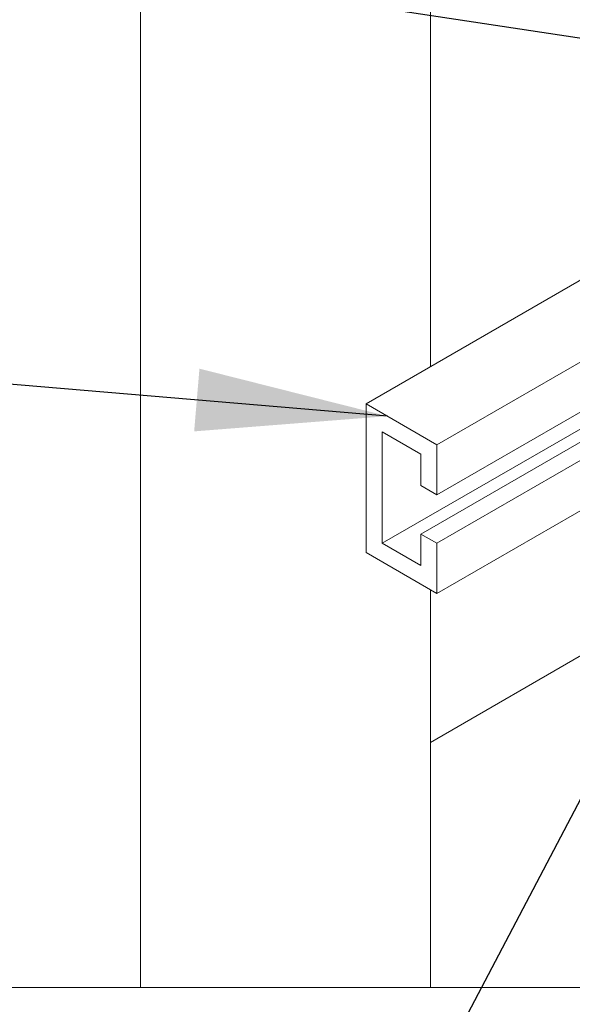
# Model space of a CAD drawing. Header units: millimetres. Extents: x 450 to 25135, y 150 to 17673.
# Tile 5 of 256: x 3180 to 3483, y 1883 to 2423. Entities that reach past the tile are written whole.
import ezdxf

# ---------------------------------------------------------------- set-up
doc = ezdxf.new("R2010")
doc.units = ezdxf.units.MM
doc.linetypes.add('SLD-Continua', pattern=[0])
doc.layers.add('COTAS', color=1, linetype='SLD-Continua')
doc.layers.add('OCULTA', color=8, linetype='SLD-Continua')
doc.styles.get("Standard").update_dxf_attribs({"font": 'ARIALN.TTF'})
doc.dimstyles.new('SLDDIMSTYLE0', dxfattribs={"dimtxt": 0.18, "dimasz": 105, "dimexe": 0, "dimexo": 0.0625, "dimgap": 0, "dimtad": 0, "dimtih": 1, "dimtoh": 1, "dimdec": 0, "dimrnd": 1e-09, "dimzin": 0, "dimdsep": 46, "dimtxsty": 'Standard', "dimsah": 1, "dimcen": 0.09, "dimadec": 0, "dimazin": 0, "dimtfac": 105, "dimtdec": 0, "dimtofl": 0, "dimtmove": 0, "dimatfit": 3, "dimfxl": 1, "dimfrac": 2, "dimtolj": 1, "dimtzin": 0, "dimarcsym": 0})

msp = doc.modelspace()

# ---------------------------------------------------------------- linework, layer by layer
at = {"color": 7, "linetype": 'SLD-Continua', "lineweight": 18, "ltscale": 30, "flags": 128}
msp.add_lwpolyline([(3070.06, 7830.7), (2695.1, 7830.7), (2695.1, 7525.33), (2695.1, 7428.91), (2695.1, 7266.55), (2695.1, 7227.76), (2695.1, 7042.97), (2695.1, 6932.75), (2695.1, 6903.3), (2695.1, 6692.93), (2695.1, 6662.78), (2695.1, 6652.57), (2695.1, 6346.37), (2695.1, 6160.47), (2695.1, 5956.33), (2695.1, 5955.61), (2695.1, 5897.88), (2695.1, 5841.32), (2695.1, 5783.58), (2695.1, 5779.18), (2695.1, 5692.58), (2695.1, 5640.39), (2695.1, 5553.79), (2695.1, 5508.86), (2695.1, 5456.67), (2695.1, 5370.07), (2695.1, 5364.34), (2695.1, 5007.02), (2695.1, 4476.35), (2695.1, 4292.63), (2695.1, 3965.93), (2695.1, 3957.89), (2695.1, 3930.5), (2695.1, 3796.73), (2695.1, 3741.95), (2695.1, 3449.22), (2695.1, 3443.3), (2695.1, 3435.26), (2695.1, 3353.61), (2695.1, 3333.2), (2695.1, 3129.06), (2695.1, 3067.82), (2695.1, 2083.8), (2695.1, 2075.76), (2695.1, 2048.37), (2695.1, 1914.61), (2695.1, 1892.03), (2750.89, 1892.03), (2927.98, 1892.03), (3246.51, 1892.03), (3405.61, 1892.03), (3490.78, 1892.03), (3589.8, 1892.03), (3688.14, 1892.03), (3760.66, 1892.03), (3786.88, 1892.03), (3837.39, 1892.03), (3868.24, 1892.03), (3879.37, 1892.03), (4179.89, 1892.03), (4215.24, 1892.03), (4383.47, 1892.03), (4388.6, 1892.03), (4395.56, 1892.03), (4554.66, 1892.03), (5155.7, 1892.03), (5615.32, 1892.03), (5774.42, 1892.03), (6077.35, 1892.03), (6077.35, 3385.23), (6077.35, 3568.95), (6077.35, 4099.62), (6077.35, 5020.35), (6077.35, 5081.6), (6077.35, 5285.73), (6077.35, 5306.14), (6077.35, 5387.8), (6077.35, 5395.83), (6077.35, 5401.75), (6077.35, 5694.48), (6077.35, 5749.27), (6077.35, 5883.03), (6077.35, 5910.42), (6077.35, 5918.46), (6077.35, 6245.16), (6077.35, 6428.89), (6077.35, 6959.55), (6077.35, 7316.87), (6077.35, 7373.78), (6077.35, 7431.51), (6077.35, 7488.07), (6077.35, 7506.33), (6077.35, 7592.93), (6077.35, 7597.82), (6077.35, 7645.12), (6077.35, 7731.72), (6077.35, 7736.12), (6077.35, 7793.85), (6077.35, 7830.7), (6043.2, 7830.7), (5943.19, 7830.7), (5941.95, 7830.7), (5588.34, 7830.7), (5266.31, 7830.7), (4735.89, 7830.7), (4718.21, 7830.7), (4524.87, 7830.7), (4419.46, 7830.7), (4368.75, 7830.7), (4301.56, 7830.7), (3886.14, 7830.7), (3695.2, 7830.7), (3391.08, 7830.7), (3316.89, 7830.7), (3211.48, 7830.7), (3175.47, 7830.7), (3070.06, 7830.7)], dxfattribs=at)
at = {"layer": 'COTAS', "linetype": 'SLD-Continua', "lineweight": 18, "ltscale": 30}
for p, q in [((3676.58, 2389.19), (3370.25, 2212.35)), ((3676.58, 2344.29), (3409.14, 2189.9)), ((3585.92, 2264.39), (3409.14, 2162.34)), ((3574.48, 2248.6), (3379.09, 2135.8)), ((3585.92, 2248.06), (3400.3, 2140.91)), ((3585.92, 2237.86), (3409.14, 2135.81)), ((3602.6, 2219.93), (3409.14, 2108.25)), ((3409.14, 2189.9), (3370.25, 2212.35)), ((3370.25, 2130.7), (3370.25, 2212.35)), ((3379.09, 2197.04), (3400.3, 2184.8)), ((3379.09, 2135.8), (3379.09, 2197.04)), ((3409.14, 2162.34), (3409.14, 2189.9)), ((3400.3, 2184.8), (3400.3, 2167.45)), ((3400.3, 2167.45), (3409.14, 2162.34)), ((3400.3, 2140.91), (3400.3, 2123.56)), ((3409.14, 2135.81), (3400.3, 2140.91)), ((3400.3, 2123.56), (3379.09, 2135.8)), ((3409.14, 2108.25), (3409.14, 2135.81)), ((3409.14, 2108.25), (3370.25, 2130.7))]:
    msp.add_line(p, q, dxfattribs=at)
at = {"layer": 'OCULTA', "linetype": 'SLD-Continua', "lineweight": 18, "ltscale": 30}
for p, q in [((3405.61, 3477.99), (3405.61, 2232.76)), ((3405.61, 3477.99), (3405.61, 2232.76)), ((3405.61, 3477.99), (3405.61, 2232.76)), ((3405.61, 3477.99), (3405.61, 2232.76)), ((3405.61, 3477.99), (3405.61, 2232.76)), ((3246.51, 3386.14), (3246.51, 1892.03)), ((3246.51, 3386.14), (3246.51, 1892.03)), ((3246.51, 3386.14), (3246.51, 1892.03)), ((3246.51, 3386.14), (3246.51, 1892.03)), ((3246.51, 3386.14), (3246.51, 1892.03)), ((3405.61, 2026.59), (3671.56, 2180.12)), ((3405.61, 2026.59), (3671.56, 2180.12)), ((3405.61, 2026.59), (3671.56, 2180.12)), ((3405.61, 2026.59), (3671.56, 2180.12)), ((3405.61, 2026.59), (3671.56, 2180.12)), ((3405.61, 2110.29), (3405.61, 1892.03)), ((3405.61, 2110.29), (3405.61, 1892.03)), ((3405.61, 2110.29), (3405.61, 1892.03)), ((3405.61, 2110.29), (3405.61, 1892.03)), ((3405.61, 2110.29), (3405.61, 1892.03)), ((3405.61, 2026.59), (3405.61, 1892.03)), ((3405.61, 2026.59), (3405.61, 1892.03)), ((3405.61, 2026.59), (3405.61, 1892.03)), ((3405.61, 2026.59), (3405.61, 1892.03)), ((3405.61, 2026.59), (3405.61, 1892.03))]:
    msp.add_line(p, q, dxfattribs=at)

# ---------------------------------------------------------------- leaders
at = {"layer": 'COTAS', "ltscale": 30}
for points in [[(3778.64, 2368.97), (2439.91, 2571.4)], [(3382, 2205.57), (2450.41, 2284.36)], [(3619.79, 2246.37), (3301.05, 1640.25)]]:
    msp.add_leader(points, dimstyle='SLDDIMSTYLE0', dxfattribs=at)

doc.saveas('drawing.dxf')
